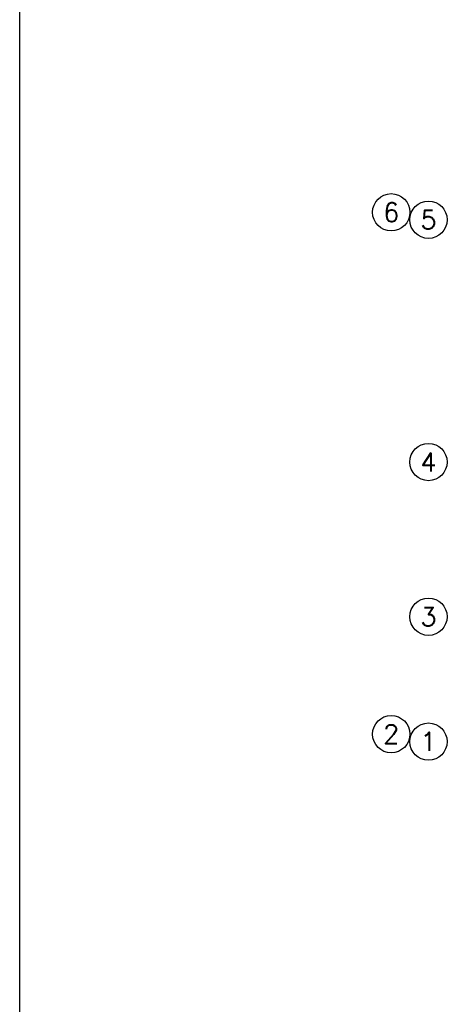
# Model space of a CAD drawing. Header units: inches. Extents: x 826 to 1034, y 702 to 834.
# Tile 56 of 93: x 946.44 to 949.74, y 717.14 to 724.81. Entities that reach past the tile are written whole.
import ezdxf
from ezdxf.enums import TextEntityAlignment as Align

# ---------------------------------------------------------------- set-up
doc = ezdxf.new("R2010")
doc.units = ezdxf.units.IN
doc.header["$MEASUREMENT"] = 0
doc.layers.add('7', color=9, linetype='Continuous')
doc.layers.add('SAZE_DRAWINGS', color=7, linetype='Continuous')
doc.styles.add('SAZE_STYLE', font='romansp.shx', dxfattribs={"oblique": 15})

msp = doc.modelspace()

# ---------------------------------------------------------------- linework, layer by layer
at = {"layer": '7', "linetype": 'Continuous'}
for p, q in [((946.4411, 718.6905), (946.4411, 757.1056)), ((946.4411, 703.3314), (946.4411, 718.6905))]:
    msp.add_line(p, q, dxfattribs=at)
at = {"layer": 'SAZE_DRAWINGS', "color": 2}
for centre in [(949.3363, 723.3092), (949.6267, 723.2511), (949.6267, 721.364), (949.6267, 720.1592), (949.3363, 719.2447), (949.6267, 719.1866)]:
    msp.add_circle(centre, 0.1452, dxfattribs=at)

# ---------------------------------------------------------------- texts
at = {"layer": 'SAZE_DRAWINGS', "color": 3, "style": 'SAZE_STYLE'}
for s, p in [('6', (949.3363, 723.3092)), ('5', (949.6267, 723.2511)), ('4', (949.6267, 721.364)), ('3', (949.6267, 720.1592)), ('2', (949.3363, 719.2447)), ('1', (949.6267, 719.1866))]:
    msp.add_text(s, height=0.1452, dxfattribs=at).set_placement(p, align=Align.MIDDLE_CENTER)

doc.saveas('drawing.dxf')
